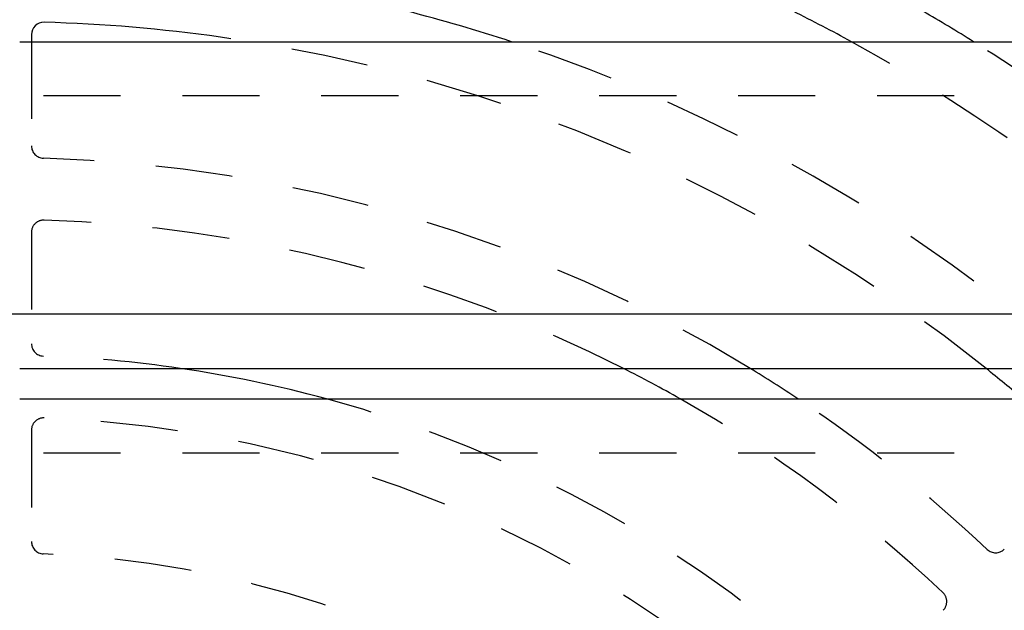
# Model space of a CAD drawing. Extents: x 1.5 to 27.9, y 0.7 to 20.5.
# Tile 25 of 34: x 7.98 to 9.574, y 9.194 to 10.15. Entities that reach past the tile are written whole.
import ezdxf

# ---------------------------------------------------------------- set-up
doc = ezdxf.new("R2010")
doc.units = 0
doc.linetypes.add('HIDDEN', pattern=[0.1875, 0.125, -0.0625])
doc.layers.add('ACSRY', color=30, linetype='CONTINUOUS')

msp = doc.modelspace()

# ---------------------------------------------------------------- linework, layer by layer
at = {"layer": 'ACSRY', "color": 30, "linetype": 'CONTINUOUS'}
for p, q in [((7.9987, 10.1259), (7.9987, 10.1144)), ((7.9797, 10.1144), (10.6182, 10.1144)), ((13.3862, 9.6734), (2.5112, 9.6734)), ((7.9797, 9.5857), (10.6182, 9.5857)), ((7.9797, 9.5364), (10.6182, 9.5364))]:
    msp.add_line(p, q, dxfattribs=at)
at = {"layer": 'ACSRY', "color": 30, "linetype": 'HIDDEN'}
for p, q in [((7.9987, 10.1144), (7.9987, 9.9458)), ((10.6182, 10.0267), (7.9797, 10.0267)), ((7.9987, 9.8058), (7.9987, 9.6257)), ((7.9987, 9.4856), (7.9987, 9.3054)), ((10.6182, 9.4487), (7.9797, 9.4487))]:
    msp.add_line(p, q, dxfattribs=at)
at = {"layer": 'ACSRY', "color": 30, "linetype": 'CONTINUOUS'}
for centre, radius, start, end in [((7.9487, 7.5969), 2.65, 71.8051, 75.6064), ((7.9487, 7.5969), 2.87, 61.3038, 63.4266), ((7.9487, 7.5969), 2.97, 57.9562, 59.797), ((8.0187, 10.1259), 0.02, 88.4145, 180), ((7.9487, 7.5969), 2.55, 81.9754, 88.4145), ((7.9487, 7.5969), 2.01, 74.7801, 81.6747), ((7.9487, 7.5969), 2.23, 60.4274, 63.1063), ((7.9487, 7.5969), 2.33, 56.3464, 58.6021), ((7.9487, 7.5969), 2.55, 49.5161, 51.2541)]:
    msp.add_arc(centre, radius, start, end, dxfattribs=at)
at = {"layer": 'ACSRY', "color": 30, "linetype": 'HIDDEN'}
for centre, radius, start, end in [((7.9487, 7.5969), 2.55, 51.2541, 81.9754), ((7.9487, 7.5969), 2.65, 48.6335, 71.8051), ((7.9487, 7.5969), 2.87, 46.4074, 61.3038), ((7.9487, 7.5969), 2.97, 46.3415, 57.9562), ((8.0187, 9.9458), 0.02, 180, 268.2931), ((7.9487, 7.5969), 2.33, 58.6021, 88.2931), ((8.0187, 9.8058), 0.02, 88.1849, 180), ((7.9487, 7.5969), 2.23, 63.1063, 88.1849), ((8.0187, 9.6257), 0.02, 180, 268.0239), ((7.9487, 7.5969), 2.01, 81.6747, 88.0239), ((7.9487, 7.5969), 2.01, 46.9761, 74.7801), ((7.9487, 7.5969), 2.23, 46.8151, 60.4274), ((7.9487, 7.5969), 2.33, 46.7069, 56.3464), ((8.0187, 9.4856), 0.02, 87.8774, 180), ((7.9487, 7.5969), 1.91, 47.6164, 87.8774), ((8.0187, 9.3054), 0.02, 180, 267.6539), ((7.9487, 7.5969), 1.69, 56.5954, 87.6539), ((9.5601, 9.3073), 0.02, 226.7081, 314.9972), ((9.4611, 9.2083), 0.02, 314.9991, 46.815)]:
    msp.add_arc(centre, radius, start, end, dxfattribs=at)

doc.saveas('drawing.dxf')
